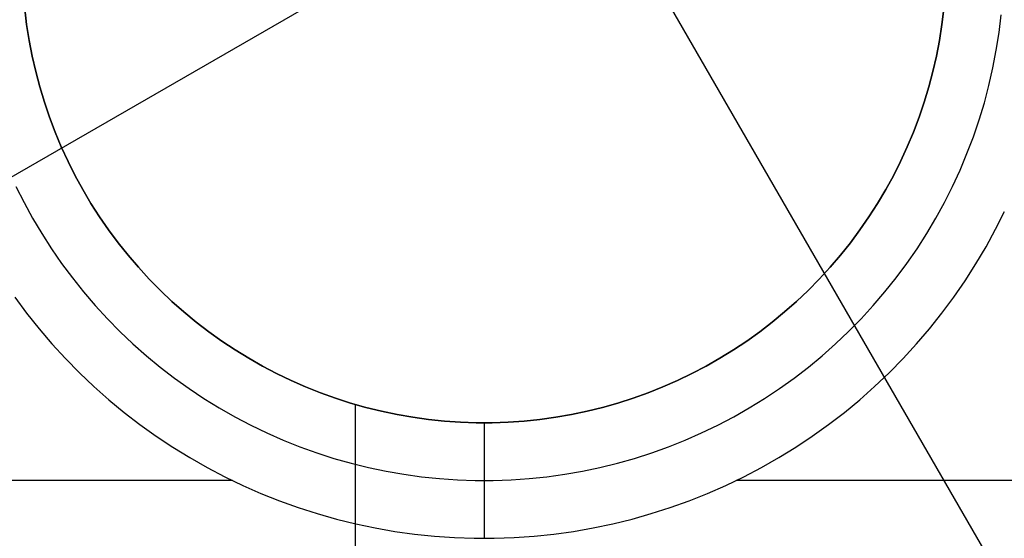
# Model space of a CAD drawing. Header units: millimetres. Extents: x 8926 to 10090, y -5004 to -3986.
# Tile 242 of 256: x 9597.29 to 9601.56, y -4356.01 to -4353.76. Entities that reach past the tile are written whole.
import ezdxf

# ---------------------------------------------------------------- set-up
doc = ezdxf.new("R2010")
doc.units = ezdxf.units.MM
doc.layers.add('1', color=7, linetype='Continuous')
doc.layers.add('BLANCO METALICO', color=7, linetype='Continuous', true_color=0xededed)

msp = doc.modelspace()

# ---------------------------------------------------------------- linework, layer by layer
at = {"layer": '1', "color": 29, "true_color": 0x4d342b}
for p, q in [((9606.2471, -4364.3303, 59.5679), (9592.9143, -4341.2371, 59.5679)), ((9601.6895, -4351.8828, 59.5679), (9593.7331, -4356.4764, 59.5679))]:
    msp.add_line(p, q, dxfattribs=at)
at = {"layer": 'BLANCO METALICO'}
for p, q in [((9597.3157, -4353.7121, 239.5324), (9597.3241, -4353.7806, 239.5324)), ((9597.3241, -4353.7806, 227.0324), (9597.3157, -4353.7121, 227.0324)), ((9597.3241, -4353.7806, 235.1291), (9597.3157, -4353.7121, 235.1291)), ((9601.286, -4353.7806, 239.5324), (9601.2943, -4353.7121, 239.5324)), ((9601.2943, -4353.7121, 227.0324), (9601.286, -4353.7806, 227.0324)), ((9601.2943, -4353.7121, 235.1291), (9601.286, -4353.7806, 235.1291)), ((9601.5336, -4353.815, 226.7824), (9601.543, -4353.7379, 226.7824)), ((9597.3241, -4353.7806, 239.5324), (9597.3347, -4353.8488, 239.5324)), ((9597.3347, -4353.8488, 227.0324), (9597.3241, -4353.7806, 227.0324)), ((9597.3347, -4353.8488, 235.1291), (9597.3241, -4353.7806, 235.1291)), ((9601.2753, -4353.8488, 239.5324), (9601.286, -4353.7806, 239.5324)), ((9601.286, -4353.7806, 227.0324), (9601.2753, -4353.8488, 227.0324)), ((9601.286, -4353.7806, 235.1291), (9601.2753, -4353.8488, 235.1291)), ((9601.5216, -4353.8918, 226.7824), (9601.5336, -4353.815, 226.7824)), ((9597.3347, -4353.8488, 239.5324), (9597.3478, -4353.9166, 239.5324)), ((9597.3478, -4353.9166, 227.0324), (9597.3347, -4353.8488, 227.0324)), ((9597.3478, -4353.9166, 235.1291), (9597.3347, -4353.8488, 235.1291)), ((9601.2623, -4353.9166, 239.5324), (9601.2753, -4353.8488, 239.5324)), ((9601.2753, -4353.8488, 227.0324), (9601.2623, -4353.9166, 227.0324)), ((9601.2753, -4353.8488, 235.1291), (9601.2623, -4353.9166, 235.1291)), ((9597.3478, -4353.9166, 239.5324), (9597.3631, -4353.9839, 239.5324)), ((9597.3631, -4353.9839, 227.0324), (9597.3478, -4353.9166, 227.0324)), ((9597.3631, -4353.9839, 235.1291), (9597.3478, -4353.9166, 235.1291)), ((9601.2469, -4353.9839, 239.5324), (9601.2623, -4353.9166, 239.5324)), ((9601.2623, -4353.9166, 227.0324), (9601.2469, -4353.9839, 227.0324)), ((9601.2623, -4353.9166, 235.1291), (9601.2469, -4353.9839, 235.1291)), ((9601.5069, -4353.968, 226.7824), (9601.5216, -4353.8918, 226.7824)), ((9601.4896, -4354.0438, 226.7824), (9601.5069, -4353.968, 226.7824)), ((9597.3631, -4353.9839, 239.5324), (9597.3808, -4354.0507, 239.5324)), ((9597.3808, -4354.0507, 227.0324), (9597.3631, -4353.9839, 227.0324)), ((9597.3808, -4354.0507, 235.1291), (9597.3631, -4353.9839, 235.1291)), ((9601.2292, -4354.0507, 239.5324), (9601.2469, -4353.9839, 239.5324)), ((9601.2469, -4353.9839, 227.0324), (9601.2292, -4354.0507, 227.0324)), ((9601.2469, -4353.9839, 235.1291), (9601.2292, -4354.0507, 235.1291)), ((9597.3808, -4354.0507, 239.5324), (9597.4008, -4354.1168, 239.5324)), ((9597.4008, -4354.1168, 227.0324), (9597.3808, -4354.0507, 227.0324)), ((9597.4008, -4354.1168, 235.1291), (9597.3808, -4354.0507, 235.1291)), ((9601.2093, -4354.1168, 239.5324), (9601.2292, -4354.0507, 239.5324)), ((9601.2292, -4354.0507, 227.0324), (9601.2093, -4354.1168, 227.0324)), ((9601.2292, -4354.0507, 235.1291), (9601.2093, -4354.1168, 235.1291)), ((9601.4698, -4354.1188, 226.7824), (9601.4896, -4354.0438, 226.7824)), ((9597.4008, -4354.1168, 239.5324), (9597.423, -4354.1821, 239.5324)), ((9597.423, -4354.1821, 227.0324), (9597.4008, -4354.1168, 227.0324)), ((9597.423, -4354.1821, 235.1291), (9597.4008, -4354.1168, 235.1291)), ((9601.187, -4354.1821, 239.5324), (9601.2093, -4354.1168, 239.5324)), ((9601.2093, -4354.1168, 227.0324), (9601.187, -4354.1821, 227.0324)), ((9601.2093, -4354.1168, 235.1291), (9601.187, -4354.1821, 235.1291)), ((9601.4473, -4354.1932, 226.7824), (9601.4698, -4354.1188, 226.7824)), ((9597.423, -4354.1821, 239.5324), (9597.4475, -4354.2467, 239.5324)), ((9597.4475, -4354.2467, 227.0324), (9597.423, -4354.1821, 227.0324)), ((9597.4475, -4354.2467, 235.1291), (9597.423, -4354.1821, 235.1291)), ((9601.1625, -4354.2467, 239.5324), (9601.187, -4354.1821, 239.5324)), ((9601.187, -4354.1821, 227.0324), (9601.1625, -4354.2467, 227.0324)), ((9601.187, -4354.1821, 235.1291), (9601.1625, -4354.2467, 235.1291)), ((9601.4223, -4354.2667, 226.7824), (9601.4473, -4354.1932, 226.7824)), ((9597.4475, -4354.2467, 239.5324), (9597.4742, -4354.3104, 239.5324)), ((9597.4742, -4354.3104, 227.0324), (9597.4475, -4354.2467, 227.0324)), ((9597.4742, -4354.3104, 235.1291), (9597.4475, -4354.2467, 235.1291)), ((9601.1358, -4354.3104, 239.5324), (9601.1625, -4354.2467, 239.5324)), ((9601.1625, -4354.2467, 227.0324), (9601.1358, -4354.3104, 227.0324)), ((9601.1625, -4354.2467, 235.1291), (9601.1358, -4354.3104, 235.1291)), ((9601.3947, -4354.3394, 226.7824), (9601.4223, -4354.2667, 226.7824)), ((9597.4742, -4354.3104, 239.5324), (9597.5031, -4354.3731, 239.5324)), ((9597.5031, -4354.3731, 227.0324), (9597.4742, -4354.3104, 227.0324)), ((9597.5031, -4354.3731, 235.1291), (9597.4742, -4354.3104, 235.1291)), ((9601.107, -4354.3731, 239.5324), (9601.1358, -4354.3104, 239.5324)), ((9601.1358, -4354.3104, 227.0324), (9601.107, -4354.3731, 227.0324)), ((9601.1358, -4354.3104, 235.1291), (9601.107, -4354.3731, 235.1291)), ((9601.3647, -4354.411, 226.7824), (9601.3947, -4354.3394, 226.7824)), ((9597.5031, -4354.3731, 239.5324), (9597.5341, -4354.4348, 239.5324)), ((9597.5341, -4354.4348, 227.0324), (9597.5031, -4354.3731, 227.0324)), ((9597.5341, -4354.4348, 235.1291), (9597.5031, -4354.3731, 235.1291)), ((9601.0759, -4354.4348, 239.5324), (9601.107, -4354.3731, 239.5324)), ((9601.107, -4354.3731, 227.0324), (9601.0759, -4354.4348, 227.0324)), ((9601.107, -4354.3731, 235.1291), (9601.0759, -4354.4348, 235.1291)), ((9597.5341, -4354.4348, 239.5324), (9597.5672, -4354.4953, 239.5324)), ((9597.5672, -4354.4953, 227.0324), (9597.5341, -4354.4348, 227.0324)), ((9597.5672, -4354.4953, 235.1291), (9597.5341, -4354.4348, 235.1291)), ((9601.0428, -4354.4953, 239.5324), (9601.0759, -4354.4348, 239.5324)), ((9601.0759, -4354.4348, 227.0324), (9601.0428, -4354.4953, 227.0324)), ((9601.0759, -4354.4348, 235.1291), (9601.0428, -4354.4953, 235.1291)), ((9601.3322, -4354.4815, 226.7824), (9601.3647, -4354.411, 226.7824)), ((9597.2778, -4354.4815, 226.7824), (9597.3127, -4354.5509, 226.7824)), ((9601.2973, -4354.5509, 226.7824), (9601.3322, -4354.4815, 226.7824)), ((9597.5672, -4354.4953, 239.5324), (9597.6025, -4354.5547, 239.5324)), ((9597.6025, -4354.5547, 227.0324), (9597.5672, -4354.4953, 227.0324)), ((9597.6025, -4354.5547, 235.1291), (9597.5672, -4354.4953, 235.1291)), ((9601.0076, -4354.5547, 239.5324), (9601.0428, -4354.4953, 239.5324)), ((9601.0428, -4354.4953, 227.0324), (9601.0076, -4354.5547, 227.0324)), ((9601.0428, -4354.4953, 235.1291), (9601.0076, -4354.5547, 235.1291)), ((9597.3127, -4354.5509, 226.7824), (9597.35, -4354.6191, 226.7824)), ((9597.6025, -4354.5547, 239.5324), (9597.6397, -4354.6129, 239.5324)), ((9597.6397, -4354.6129, 227.0324), (9597.6025, -4354.5547, 227.0324)), ((9597.6397, -4354.6129, 235.1291), (9597.6025, -4354.5547, 235.1291)), ((9600.9704, -4354.6129, 239.5324), (9601.0076, -4354.5547, 239.5324)), ((9601.0076, -4354.5547, 227.0324), (9600.9704, -4354.6129, 227.0324)), ((9601.0076, -4354.5547, 235.1291), (9600.9704, -4354.6129, 235.1291)), ((9601.26, -4354.6191, 226.7824), (9601.2973, -4354.5509, 226.7824)), ((9597.6397, -4354.6129, 239.5324), (9597.6789, -4354.6697, 239.5324)), ((9597.6789, -4354.6697, 227.0324), (9597.6397, -4354.6129, 227.0324)), ((9597.6789, -4354.6697, 235.1291), (9597.6397, -4354.6129, 235.1291)), ((9600.9311, -4354.6697, 239.5324), (9600.9704, -4354.6129, 239.5324)), ((9600.9704, -4354.6129, 227.0324), (9600.9311, -4354.6697, 227.0324)), ((9600.9704, -4354.6129, 235.1291), (9600.9311, -4354.6697, 235.1291)), ((9601.5187, -4354.6671, 226.5324), (9601.5574, -4354.59, 226.5324)), ((9597.35, -4354.6191, 226.7824), (9597.3896, -4354.6859, 226.7824)), ((9601.2204, -4354.6859, 226.7824), (9601.26, -4354.6191, 226.7824)), ((9597.3896, -4354.6859, 226.7824), (9597.4315, -4354.7513, 226.7824)), ((9597.6789, -4354.6697, 239.5324), (9597.7201, -4354.7251, 239.5324)), ((9597.7201, -4354.7251, 227.0324), (9597.6789, -4354.6697, 227.0324)), ((9597.7201, -4354.7251, 235.1291), (9597.6789, -4354.6697, 235.1291)), ((9600.89, -4354.7251, 239.5324), (9600.9311, -4354.6697, 239.5324)), ((9600.9311, -4354.6697, 227.0324), (9600.89, -4354.7251, 227.0324)), ((9600.9311, -4354.6697, 235.1291), (9600.89, -4354.7251, 235.1291)), ((9601.1785, -4354.7513, 226.7824), (9601.2204, -4354.6859, 226.7824)), ((9601.4772, -4354.7428, 226.5324), (9601.5187, -4354.6671, 226.5324)), ((9597.7201, -4354.7251, 239.5324), (9597.7631, -4354.7791, 239.5324)), ((9597.7631, -4354.7791, 227.0324), (9597.7201, -4354.7251, 227.0324)), ((9597.7631, -4354.7791, 235.1291), (9597.7201, -4354.7251, 235.1291)), ((9600.8469, -4354.7791, 239.5324), (9600.89, -4354.7251, 239.5324)), ((9600.89, -4354.7251, 227.0324), (9600.8469, -4354.7791, 227.0324)), ((9600.89, -4354.7251, 235.1291), (9600.8469, -4354.7791, 235.1291)), ((9601.4332, -4354.8171, 226.5324), (9601.4772, -4354.7428, 226.5324)), ((9597.4315, -4354.7513, 226.7824), (9597.4756, -4354.8152, 226.7824)), ((9597.7631, -4354.7791, 239.5324), (9597.808, -4354.8316, 239.5324)), ((9597.808, -4354.8316, 227.0324), (9597.7631, -4354.7791, 227.0324)), ((9597.808, -4354.8316, 235.1291), (9597.7631, -4354.7791, 235.1291)), ((9600.802, -4354.8316, 239.5324), (9600.8469, -4354.7791, 239.5324)), ((9600.8469, -4354.7791, 227.0324), (9600.802, -4354.8316, 227.0324)), ((9600.8469, -4354.7791, 235.1291), (9600.802, -4354.8316, 235.1291)), ((9601.1344, -4354.8152, 226.7824), (9601.1785, -4354.7513, 226.7824)), ((9597.4756, -4354.8152, 226.7824), (9597.522, -4354.8776, 226.7824)), ((9601.0881, -4354.8776, 226.7824), (9601.1344, -4354.8152, 226.7824)), ((9601.3867, -4354.8897, 226.5324), (9601.4332, -4354.8171, 226.5324)), ((9597.808, -4354.8316, 239.5324), (9597.8547, -4354.8824, 239.5324)), ((9597.8547, -4354.8824, 227.0324), (9597.808, -4354.8316, 227.0324)), ((9597.8547, -4354.8824, 235.1291), (9597.808, -4354.8316, 235.1291)), ((9600.7554, -4354.8824, 239.5324), (9600.802, -4354.8316, 239.5324)), ((9600.802, -4354.8316, 227.0324), (9600.7554, -4354.8824, 227.0324)), ((9600.802, -4354.8316, 235.1291), (9600.7554, -4354.8824, 235.1291)), ((9597.522, -4354.8776, 226.7824), (9597.5704, -4354.9383, 226.7824)), ((9597.8547, -4354.8824, 239.5324), (9597.9031, -4354.9317, 239.5324)), ((9597.9031, -4354.9317, 227.0324), (9597.8547, -4354.8824, 227.0324)), ((9597.9031, -4354.9317, 235.1291), (9597.8547, -4354.8824, 235.1291)), ((9600.707, -4354.9317, 239.5324), (9600.7554, -4354.8824, 239.5324)), ((9600.7554, -4354.8824, 227.0324), (9600.707, -4354.9317, 227.0324)), ((9600.7554, -4354.8824, 235.1291), (9600.707, -4354.9317, 235.1291)), ((9601.0397, -4354.9383, 226.7824), (9601.0881, -4354.8776, 226.7824)), ((9601.3377, -4354.9608, 226.5324), (9601.3867, -4354.8897, 226.5324)), ((9597.5704, -4354.9383, 226.7824), (9597.6209, -4354.9973, 226.7824)), ((9597.9031, -4354.9317, 239.5324), (9597.9531, -4354.9792, 239.5324)), ((9597.9531, -4354.9792, 227.0324), (9597.9031, -4354.9317, 227.0324)), ((9597.9531, -4354.9792, 235.1291), (9597.9031, -4354.9317, 235.1291)), ((9600.6569, -4354.9792, 239.5324), (9600.707, -4354.9317, 239.5324)), ((9600.707, -4354.9317, 227.0324), (9600.6569, -4354.9792, 227.0324)), ((9600.707, -4354.9317, 235.1291), (9600.6569, -4354.9792, 235.1291)), ((9600.9892, -4354.9973, 226.7824), (9601.0397, -4354.9383, 226.7824)), ((9597.2724, -4354.9608, 226.5324), (9597.3238, -4355.0301, 226.5324)), ((9597.6209, -4354.9973, 226.7824), (9597.6734, -4355.0546, 226.7824)), ((9597.9531, -4354.9792, 239.5324), (9598.0048, -4355.025, 239.5324)), ((9598.0048, -4355.025, 227.0324), (9597.9531, -4354.9792, 227.0324)), ((9598.0048, -4355.025, 235.1291), (9597.9531, -4354.9792, 235.1291)), ((9600.6052, -4355.025, 239.5324), (9600.6569, -4354.9792, 239.5324)), ((9600.6569, -4354.9792, 227.0324), (9600.6052, -4355.025, 227.0324)), ((9600.6569, -4354.9792, 235.1291), (9600.6052, -4355.025, 235.1291)), ((9600.9367, -4355.0546, 226.7824), (9600.9892, -4354.9973, 226.7824)), ((9601.2862, -4355.0301, 226.5324), (9601.3377, -4354.9608, 226.5324)), ((9597.3238, -4355.0301, 226.5324), (9597.3776, -4355.0975, 226.5324)), ((9598.0048, -4355.025, 239.5324), (9598.058, -4355.069, 239.5324)), ((9598.058, -4355.069, 227.0324), (9598.0048, -4355.025, 227.0324)), ((9598.058, -4355.069, 235.1291), (9598.0048, -4355.025, 235.1291)), ((9600.552, -4355.069, 239.5324), (9600.6052, -4355.025, 239.5324)), ((9600.6052, -4355.025, 227.0324), (9600.552, -4355.069, 227.0324)), ((9600.6052, -4355.025, 235.1291), (9600.552, -4355.069, 235.1291)), ((9601.2324, -4355.0975, 226.5324), (9601.2862, -4355.0301, 226.5324)), ((9597.6734, -4355.0546, 226.7824), (9597.7278, -4355.11, 226.7824)), ((9598.058, -4355.069, 239.5324), (9598.1128, -4355.1111, 239.5324)), ((9598.1128, -4355.1111, 227.0324), (9598.058, -4355.069, 227.0324)), ((9598.1128, -4355.1111, 235.1291), (9598.058, -4355.069, 235.1291)), ((9600.4973, -4355.1111, 239.5324), (9600.552, -4355.069, 239.5324)), ((9600.552, -4355.069, 227.0324), (9600.4973, -4355.1111, 227.0324)), ((9600.552, -4355.069, 235.1291), (9600.4973, -4355.1111, 235.1291)), ((9600.8822, -4355.11, 226.7824), (9600.9367, -4355.0546, 226.7824)), ((9597.3776, -4355.0975, 226.5324), (9597.4337, -4355.1631, 226.5324)), ((9597.7278, -4355.11, 226.7824), (9597.7842, -4355.1634, 226.7824)), ((9598.1128, -4355.1111, 239.5324), (9598.1689, -4355.1513, 239.5324)), ((9598.1689, -4355.1513, 227.0324), (9598.1128, -4355.1111, 227.0324)), ((9598.1689, -4355.1513, 235.1291), (9598.1128, -4355.1111, 235.1291)), ((9600.4412, -4355.1513, 239.5324), (9600.4973, -4355.1111, 239.5324)), ((9600.4973, -4355.1111, 227.0324), (9600.4412, -4355.1513, 227.0324)), ((9600.4973, -4355.1111, 235.1291), (9600.4412, -4355.1513, 235.1291)), ((9600.8259, -4355.1634, 226.7824), (9600.8822, -4355.11, 226.7824)), ((9601.1763, -4355.1631, 226.5324), (9601.2324, -4355.0975, 226.5324)), ((9597.4337, -4355.1631, 226.5324), (9597.4921, -4355.2267, 226.5324)), ((9597.7842, -4355.1634, 226.7824), (9597.8423, -4355.215, 226.7824)), ((9598.1689, -4355.1513, 239.5324), (9598.2264, -4355.1895, 239.5324)), ((9598.2264, -4355.1895, 227.0324), (9598.1689, -4355.1513, 227.0324)), ((9598.2264, -4355.1895, 235.1291), (9598.1689, -4355.1513, 235.1291)), ((9600.3837, -4355.1895, 239.5324), (9600.4412, -4355.1513, 239.5324)), ((9600.4412, -4355.1513, 227.0324), (9600.3837, -4355.1895, 227.0324)), ((9600.4412, -4355.1513, 235.1291), (9600.3837, -4355.1895, 235.1291)), ((9600.7678, -4355.215, 226.7824), (9600.8259, -4355.1634, 226.7824)), ((9601.118, -4355.2267, 226.5324), (9601.1763, -4355.1631, 226.5324)), ((9598.2264, -4355.1895, 239.5324), (9598.2852, -4355.2257, 239.5324)), ((9598.2852, -4355.2257, 227.0324), (9598.2264, -4355.1895, 227.0324)), ((9598.2852, -4355.2257, 235.1291), (9598.2264, -4355.1895, 235.1291)), ((9600.3249, -4355.2257, 239.5324), (9600.3837, -4355.1895, 239.5324)), ((9600.3837, -4355.1895, 227.0324), (9600.3249, -4355.2257, 227.0324)), ((9600.3837, -4355.1895, 235.1291), (9600.3249, -4355.2257, 235.1291)), ((9597.4921, -4355.2267, 226.5324), (9597.5526, -4355.2883, 226.5324)), ((9597.8423, -4355.215, 226.7824), (9597.9022, -4355.2644, 226.7824)), ((9598.2852, -4355.2257, 239.5324), (9598.3452, -4355.2599, 239.5324)), ((9598.3452, -4355.2599, 227.0324), (9598.2852, -4355.2257, 227.0324)), ((9598.3452, -4355.2599, 235.1291), (9598.2852, -4355.2257, 235.1291)), ((9600.2649, -4355.2599, 239.5324), (9600.3249, -4355.2257, 239.5324)), ((9600.3249, -4355.2257, 227.0324), (9600.2649, -4355.2599, 227.0324)), ((9600.3249, -4355.2257, 235.1291), (9600.2649, -4355.2599, 235.1291)), ((9600.7079, -4355.2644, 226.7824), (9600.7678, -4355.215, 226.7824)), ((9601.0575, -4355.2883, 226.5324), (9601.118, -4355.2267, 226.5324)), ((9597.5526, -4355.2883, 226.5324), (9597.6152, -4355.3477, 226.5324)), ((9597.9022, -4355.2644, 226.7824), (9597.9637, -4355.3118, 226.7824)), ((9598.3452, -4355.2599, 239.5324), (9598.4063, -4355.292, 239.5324)), ((9598.4063, -4355.292, 227.0324), (9598.3452, -4355.2599, 227.0324)), ((9598.4063, -4355.292, 235.1291), (9598.3452, -4355.2599, 235.1291)), ((9598.4063, -4355.292, 239.5324), (9598.4685, -4355.322, 239.5324)), ((9598.4685, -4355.322, 227.0324), (9598.4063, -4355.292, 227.0324)), ((9598.4685, -4355.322, 235.1291), (9598.4063, -4355.292, 235.1291)), ((9600.1416, -4355.322, 239.5324), (9600.2038, -4355.292, 239.5324)), ((9600.2038, -4355.292, 227.0324), (9600.1416, -4355.322, 227.0324)), ((9600.2038, -4355.292, 235.1291), (9600.1416, -4355.322, 235.1291)), ((9600.2038, -4355.292, 239.5324), (9600.2649, -4355.2599, 239.5324)), ((9600.2649, -4355.2599, 227.0324), (9600.2038, -4355.292, 227.0324)), ((9600.2649, -4355.2599, 235.1291), (9600.2038, -4355.292, 235.1291)), ((9600.6463, -4355.3118, 226.7824), (9600.7079, -4355.2644, 226.7824)), ((9600.9949, -4355.3477, 226.5324), (9601.0575, -4355.2883, 226.5324)), ((9597.9637, -4355.3118, 226.7824), (9598.0269, -4355.357, 226.7824)), ((9598.4685, -4355.322, 239.5324), (9598.5317, -4355.3497, 239.5324)), ((9598.5317, -4355.3497, 227.0324), (9598.4685, -4355.322, 227.0324)), ((9598.5317, -4355.3497, 235.1291), (9598.4685, -4355.322, 235.1291)), ((9600.0784, -4355.3497, 239.5324), (9600.1416, -4355.322, 239.5324)), ((9600.1416, -4355.322, 227.0324), (9600.0784, -4355.3497, 227.0324)), ((9600.1416, -4355.322, 235.1291), (9600.0784, -4355.3497, 235.1291)), ((9600.5832, -4355.357, 226.7824), (9600.6463, -4355.3118, 226.7824)), ((9597.6152, -4355.3477, 226.5324), (9597.6798, -4355.4049, 226.5324)), ((9598.0269, -4355.357, 226.7824), (9598.0916, -4355.4, 226.7824)), ((9598.5317, -4355.3497, 239.5324), (9598.5958, -4355.3753, 239.5324)), ((9598.5958, -4355.3753, 227.0324), (9598.5317, -4355.3497, 227.0324)), ((9598.5958, -4355.3753, 235.1291), (9598.5317, -4355.3497, 235.1291)), ((9598.5958, -4355.3753, 239.5324), (9598.6608, -4355.3987, 239.5324)), ((9598.6608, -4355.3987, 227.0324), (9598.5958, -4355.3753, 227.0324)), ((9598.6608, -4355.3987, 235.1291), (9598.5958, -4355.3753, 235.1291)), ((9599.9493, -4355.3987, 239.5324), (9600.0142, -4355.3753, 239.5324)), ((9600.0142, -4355.3753, 227.0324), (9599.9493, -4355.3987, 227.0324)), ((9600.0142, -4355.3753, 235.1291), (9599.9493, -4355.3987, 235.1291)), ((9600.0142, -4355.3753, 239.5324), (9600.0784, -4355.3497, 239.5324)), ((9600.0784, -4355.3497, 227.0324), (9600.0142, -4355.3753, 227.0324)), ((9600.0784, -4355.3497, 235.1291), (9600.0142, -4355.3753, 235.1291)), ((9600.5185, -4355.4, 226.7824), (9600.5832, -4355.357, 226.7824)), ((9600.9303, -4355.4049, 226.5324), (9600.9949, -4355.3477, 226.5324)), ((9597.6798, -4355.4049, 226.5324), (9597.7463, -4355.4599, 226.5324)), ((9598.0916, -4355.4, 226.7824), (9598.1577, -4355.4408, 226.7824)), ((9598.6608, -4355.3987, 239.5324), (9598.7265, -4355.4198, 239.5324)), ((9598.7265, -4355.4198, 227.0324), (9598.6608, -4355.3987, 227.0324)), ((9598.7265, -4355.4198, 235.1291), (9598.6608, -4355.3987, 235.1291)), ((9598.7265, -4355.4198, 239.5324), (9598.7929, -4355.4386, 239.5324)), ((9598.7929, -4355.4386, 227.0324), (9598.7265, -4355.4198, 227.0324)), ((9598.7929, -4355.4386, 235.1291), (9598.7265, -4355.4198, 235.1291)), ((9599.8171, -4355.4386, 239.5324), (9599.8835, -4355.4198, 239.5324)), ((9599.8835, -4355.4198, 227.0324), (9599.8171, -4355.4386, 227.0324)), ((9599.8835, -4355.4198, 235.1291), (9599.8171, -4355.4386, 235.1291)), ((9599.8835, -4355.4198, 239.5324), (9599.9493, -4355.3987, 239.5324)), ((9599.9493, -4355.3987, 227.0324), (9599.8835, -4355.4198, 227.0324)), ((9599.9493, -4355.3987, 235.1291), (9599.8835, -4355.4198, 235.1291)), ((9600.4524, -4355.4408, 226.7824), (9600.5185, -4355.4, 226.7824)), ((9600.8638, -4355.4599, 226.5324), (9600.9303, -4355.4049, 226.5324)), ((9597.7463, -4355.4599, 226.5324), (9597.8147, -4355.5125, 226.5324)), ((9598.1577, -4355.4408, 226.7824), (9598.2252, -4355.4792, 226.7824)), ((9598.7475, -4361.5053, 239.5324), (9598.7475, -4355.426, 239.5324)), ((9598.7929, -4355.4386, 239.5324), (9598.86, -4355.4552, 239.5324)), ((9598.86, -4355.4552, 227.0324), (9598.7929, -4355.4386, 227.0324)), ((9598.86, -4355.4552, 235.1291), (9598.7929, -4355.4386, 235.1291)), ((9598.86, -4355.4552, 239.5324), (9598.9276, -4355.4694, 239.5324)), ((9598.9276, -4355.4694, 227.0324), (9598.86, -4355.4552, 227.0324)), ((9598.9276, -4355.4694, 235.1291), (9598.86, -4355.4552, 235.1291)), ((9599.6825, -4355.4694, 239.5324), (9599.7501, -4355.4552, 239.5324)), ((9599.7501, -4355.4552, 227.0324), (9599.6825, -4355.4694, 227.0324)), ((9599.7501, -4355.4552, 235.1291), (9599.6825, -4355.4694, 235.1291)), ((9599.7501, -4355.4552, 239.5324), (9599.8171, -4355.4386, 239.5324)), ((9599.8171, -4355.4386, 227.0324), (9599.7501, -4355.4552, 227.0324)), ((9599.8171, -4355.4386, 235.1291), (9599.7501, -4355.4552, 235.1291)), ((9600.3849, -4355.4792, 226.7824), (9600.4524, -4355.4408, 226.7824)), ((9600.7954, -4355.5125, 226.5324), (9600.8638, -4355.4599, 226.5324)), ((9598.2252, -4355.4792, 226.7824), (9598.2939, -4355.5153, 226.7824)), ((9598.9276, -4355.4694, 239.5324), (9598.9956, -4355.4812, 239.5324)), ((9598.9956, -4355.4812, 227.0324), (9598.9276, -4355.4694, 227.0324)), ((9598.9956, -4355.4812, 235.1291), (9598.9276, -4355.4694, 235.1291)), ((9598.9956, -4355.4812, 239.5324), (9599.064, -4355.4907, 239.5324)), ((9599.064, -4355.4907, 227.0324), (9598.9956, -4355.4812, 227.0324)), ((9599.064, -4355.4907, 235.1291), (9598.9956, -4355.4812, 235.1291)), ((9599.064, -4355.4907, 239.5324), (9599.1326, -4355.4979, 239.5324)), ((9599.1326, -4355.4979, 227.0324), (9599.064, -4355.4907, 227.0324)), ((9599.1326, -4355.4979, 235.1291), (9599.064, -4355.4907, 235.1291)), ((9599.1326, -4355.4979, 239.5324), (9599.2015, -4355.5026, 239.5324)), ((9599.2015, -4355.5026, 227.0324), (9599.1326, -4355.4979, 227.0324)), ((9599.2015, -4355.5026, 235.1291), (9599.1326, -4355.4979, 235.1291)), ((9599.2015, -4355.5026, 239.5324), (9599.2705, -4355.505, 239.5324)), ((9599.2705, -4355.505, 227.0324), (9599.2015, -4355.5026, 227.0324)), ((9599.2705, -4355.505, 235.1291), (9599.2015, -4355.5026, 235.1291)), ((9599.2705, -4355.505, 239.5324), (9599.3395, -4355.505, 239.5324)), ((9599.3395, -4355.505, 227.0324), (9599.2705, -4355.505, 227.0324)), ((9599.3395, -4355.505, 235.1291), (9599.2705, -4355.505, 235.1291)), ((9599.305, -4355.5053, 227.0324), (9599.305, -4355.5053, 239.5324)), ((9599.305, -4355.5053, 227.0324), (9599.305, -4356.0053, 226.5324)), ((9599.3395, -4355.505, 239.5324), (9599.4085, -4355.5026, 239.5324)), ((9599.4085, -4355.5026, 227.0324), (9599.3395, -4355.505, 227.0324)), ((9599.4085, -4355.5026, 235.1291), (9599.3395, -4355.505, 235.1291)), ((9599.4085, -4355.5026, 239.5324), (9599.4774, -4355.4979, 239.5324)), ((9599.4774, -4355.4979, 227.0324), (9599.4085, -4355.5026, 227.0324)), ((9599.4774, -4355.4979, 235.1291), (9599.4085, -4355.5026, 235.1291)), ((9599.4774, -4355.4979, 239.5324), (9599.5461, -4355.4907, 239.5324)), ((9599.5461, -4355.4907, 227.0324), (9599.4774, -4355.4979, 227.0324)), ((9599.5461, -4355.4907, 235.1291), (9599.4774, -4355.4979, 235.1291)), ((9599.5461, -4355.4907, 239.5324), (9599.6145, -4355.4812, 239.5324)), ((9599.6145, -4355.4812, 227.0324), (9599.5461, -4355.4907, 227.0324)), ((9599.6145, -4355.4812, 235.1291), (9599.5461, -4355.4907, 235.1291)), ((9599.6145, -4355.4812, 239.5324), (9599.6825, -4355.4694, 239.5324)), ((9599.6825, -4355.4694, 227.0324), (9599.6145, -4355.4812, 227.0324)), ((9599.6825, -4355.4694, 235.1291), (9599.6145, -4355.4812, 235.1291)), ((9600.3161, -4355.5153, 226.7824), (9600.3849, -4355.4792, 226.7824)), ((9597.8147, -4355.5125, 226.5324), (9597.8849, -4355.5628, 226.5324)), ((9598.2939, -4355.5153, 226.7824), (9598.3639, -4355.549, 226.7824)), ((9598.3639, -4355.549, 226.7824), (9598.435, -4355.5803, 226.7824)), ((9600.175, -4355.5803, 226.7824), (9600.2461, -4355.549, 226.7824)), ((9600.2461, -4355.549, 226.7824), (9600.3161, -4355.5153, 226.7824)), ((9600.7252, -4355.5628, 226.5324), (9600.7954, -4355.5125, 226.5324)), ((9597.8849, -4355.5628, 226.5324), (9597.9567, -4355.6106, 226.5324)), ((9598.435, -4355.5803, 226.7824), (9598.5072, -4355.6091, 226.7824)), ((9600.1029, -4355.6091, 226.7824), (9600.175, -4355.5803, 226.7824)), ((9600.6533, -4355.6106, 226.5324), (9600.7252, -4355.5628, 226.5324)), ((9597.9567, -4355.6106, 226.5324), (9598.0302, -4355.6558, 226.5324)), ((9598.5072, -4355.6091, 226.7824), (9598.5803, -4355.6354, 226.7824)), ((9598.5803, -4355.6354, 226.7824), (9598.6542, -4355.6591, 226.7824)), ((9599.9558, -4355.6591, 226.7824), (9600.0298, -4355.6354, 226.7824)), ((9600.0298, -4355.6354, 226.7824), (9600.1029, -4355.6091, 226.7824)), ((9600.5799, -4355.6558, 226.5324), (9600.6533, -4355.6106, 226.5324)), ((9598.0302, -4355.6558, 226.5324), (9598.1052, -4355.6986, 226.5324)), ((9598.6542, -4355.6591, 226.7824), (9598.7289, -4355.6803, 226.7824)), ((9598.7289, -4355.6803, 226.7824), (9598.8044, -4355.6989, 226.7824)), ((9599.8057, -4355.6989, 226.7824), (9599.8811, -4355.6803, 226.7824)), ((9599.8811, -4355.6803, 226.7824), (9599.9558, -4355.6591, 226.7824)), ((9600.5049, -4355.6986, 226.5324), (9600.5799, -4355.6558, 226.5324)), ((9598.1052, -4355.6986, 226.5324), (9598.1816, -4355.7387, 226.5324)), ((9598.8044, -4355.6989, 226.7824), (9598.8804, -4355.7149, 226.7824)), ((9598.8804, -4355.7149, 226.7824), (9598.9569, -4355.7282, 226.7824)), ((9599.6532, -4355.7282, 226.7824), (9599.7297, -4355.7149, 226.7824)), ((9599.7297, -4355.7149, 226.7824), (9599.8057, -4355.6989, 226.7824)), ((9600.4285, -4355.7387, 226.5324), (9600.5049, -4355.6986, 226.5324)), ((9598.2153, -4355.7553, 226.5324), (9595.4079, -4355.7553, 226.5324)), ((9598.1816, -4355.7387, 226.5324), (9598.2594, -4355.7761, 226.5324)), ((9598.9569, -4355.7282, 226.7824), (9599.0338, -4355.7389, 226.7824)), ((9599.0338, -4355.7389, 226.7824), (9599.1111, -4355.7469, 226.7824)), ((9599.1111, -4355.7469, 226.7824), (9599.1886, -4355.7523, 226.7824)), ((9599.1886, -4355.7523, 226.7824), (9599.2662, -4355.755, 226.7824)), ((9599.2662, -4355.755, 226.7824), (9599.3439, -4355.755, 226.7824)), ((9599.3439, -4355.755, 226.7824), (9599.4215, -4355.7523, 226.7824)), ((9599.4215, -4355.7523, 226.7824), (9599.499, -4355.7469, 226.7824)), ((9599.499, -4355.7469, 226.7824), (9599.5762, -4355.7389, 226.7824)), ((9599.5762, -4355.7389, 226.7824), (9599.6532, -4355.7282, 226.7824)), ((9600.3507, -4355.7761, 226.5324), (9600.4285, -4355.7387, 226.5324)), ((9603.2021, -4355.7553, 226.5324), (9600.3948, -4355.7553, 226.5324)), ((9598.2594, -4355.7761, 226.5324), (9598.3384, -4355.8109, 226.5324)), ((9600.2717, -4355.8109, 226.5324), (9600.3507, -4355.7761, 226.5324)), ((9598.3384, -4355.8109, 226.5324), (9598.4185, -4355.8428, 226.5324)), ((9598.4185, -4355.8428, 226.5324), (9598.4997, -4355.8721, 226.5324)), ((9600.1103, -4355.8721, 226.5324), (9600.1915, -4355.8428, 226.5324)), ((9600.1915, -4355.8428, 226.5324), (9600.2717, -4355.8109, 226.5324)), ((9598.4997, -4355.8721, 226.5324), (9598.5819, -4355.8984, 226.5324)), ((9600.0282, -4355.8984, 226.5324), (9600.1103, -4355.8721, 226.5324)), ((9598.5819, -4355.8984, 226.5324), (9598.6649, -4355.922, 226.5324)), ((9598.6649, -4355.922, 226.5324), (9598.7487, -4355.9426, 226.5324)), ((9599.8613, -4355.9426, 226.5324), (9599.9451, -4355.922, 226.5324)), ((9599.9451, -4355.922, 226.5324), (9600.0282, -4355.8984, 226.5324)), ((9598.7487, -4355.9426, 226.5324), (9598.8332, -4355.9604, 226.5324)), ((9598.8332, -4355.9604, 226.5324), (9598.9182, -4355.9752, 226.5324)), ((9598.9182, -4355.9752, 226.5324), (9599.0037, -4355.9871, 226.5324)), ((9599.6064, -4355.9871, 226.5324), (9599.6918, -4355.9752, 226.5324)), ((9599.6918, -4355.9752, 226.5324), (9599.7769, -4355.9604, 226.5324)), ((9599.7769, -4355.9604, 226.5324), (9599.8613, -4355.9426, 226.5324)), ((9599.0037, -4355.9871, 226.5324), (9599.0895, -4355.996, 226.5324)), ((9599.0895, -4355.996, 226.5324), (9599.1756, -4356.002, 226.5324)), ((9599.1756, -4356.002, 226.5324), (9599.2619, -4356.0049, 226.5324)), ((9599.2619, -4356.0049, 226.5324), (9599.3482, -4356.0049, 226.5324)), ((9599.3482, -4356.0049, 226.5324), (9599.4344, -4356.002, 226.5324)), ((9599.4344, -4356.002, 226.5324), (9599.5205, -4355.996, 226.5324)), ((9599.5205, -4355.996, 226.5324), (9599.6064, -4355.9871, 226.5324))]:
    msp.add_line(p, q, dxfattribs=at)

doc.saveas('drawing.dxf')
